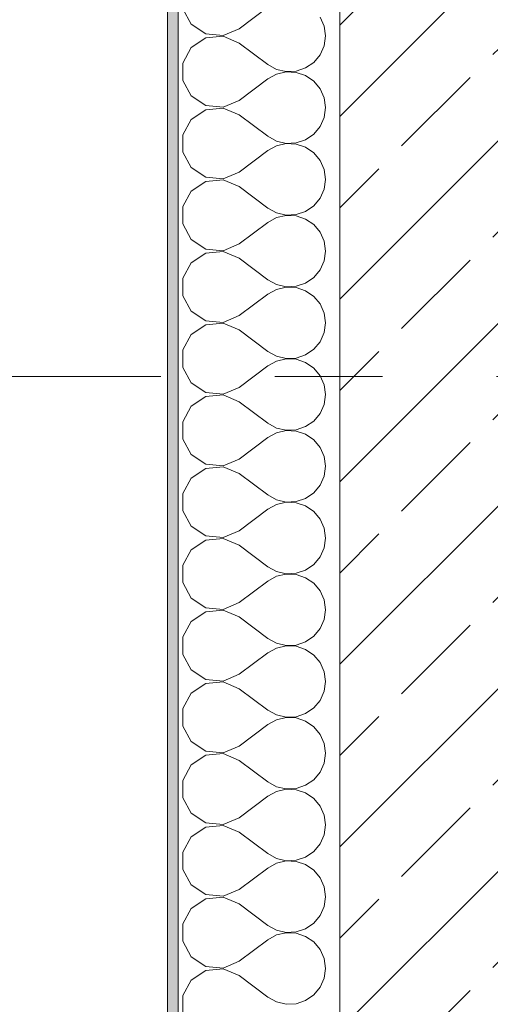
# Model space of a CAD drawing. Header units: metres. Extents: x -4 to 99, y -11 to 17.
# Tile 91 of 256: x -0.312 to 0.125, y 12.567 to 13.482. Entities that reach past the tile are written whole.
import ezdxf

# ---------------------------------------------------------------- set-up
doc = ezdxf.new("R2010")
doc.units = ezdxf.units.M
doc.header["$MEASUREMENT"] = 0
doc.linetypes.add('Strichlinie doppelt', pattern=[0.546806, 0.264583, -0.105833, 0.070556, -0.105833])
for name, color, linetype in [('152 - Bemaßung_ Beschriftung.Ausbau', 7, 'Continuous'), ('451 - Universal.Achsen Raster', 7, 'Continuous'), ('603 - Struktur.Bodenplatte_ Decke Roh', 7, 'Continuous'), ('604 - Struktur.Wand Aussen', 7, 'Continuous')]:
    doc.layers.add(name, color=color, linetype=linetype)
doc.styles.add('ERSTELLTER_STIL_2', font='txt')
doc.dimstyles.new('ERSTELLTER_STIL__1', dxfattribs={"dimtxt": 0.1, "dimasz": 0.0532, "dimexe": 0.18, "dimexo": 0.0625, "dimgap": 0, "dimtad": 1, "dimzin": 0, "dimdsep": 46, "dimtxsty": 'ERSTELLTER_STIL_2', "dimblk": 'ARROWHEAD_2', "dimblk1": 'ARROWHEAD_2', "dimblk2": 'ARROWHEAD_2', "dimcen": 0.09, "dimse1": 1, "dimse2": 1, "dimclrd": 7, "dimclre": 7, "dimclrt": 7, "dimazin": 0, "dimtfac": 1, "dimtdec": 4, "dimtmove": 0, "dimatfit": 3, "dimfxl": 1, "dimtolj": 1, "dimtzin": 0, "dimarcsym": 0})
doc.dimstyles.new('ERSTELLTER_STIL__2', dxfattribs={"dimtxt": 0.1, "dimasz": 0.0532, "dimexe": 0.18, "dimexo": 0.0625, "dimgap": 0, "dimtad": 1, "dimtih": 1, "dimtoh": 1, "dimzin": 0, "dimdsep": 46, "dimtxsty": 'ERSTELLTER_STIL_2', "dimblk": 'ARROWHEAD_2', "dimblk1": 'ARROWHEAD_2', "dimblk2": 'ARROWHEAD_2', "dimcen": 0.09, "dimse1": 1, "dimse2": 1, "dimclrd": 7, "dimclre": 7, "dimclrt": 7, "dimazin": 0, "dimtfac": 1, "dimtdec": 4, "dimtmove": 0, "dimatfit": 3, "dimfxl": 1, "dimtolj": 1, "dimtzin": 0, "dimarcsym": 0})
doc.dimstyles.new('ERSTELLTER_STIL__3', dxfattribs={"dimtxt": 0.1, "dimasz": 0.0532, "dimexe": 0.18, "dimexo": 0.0625, "dimgap": 0, "dimtad": 1, "dimtih": 1, "dimtoh": 1, "dimzin": 0, "dimdsep": 46, "dimtxsty": 'ERSTELLTER_STIL_2', "dimblk": 'ARROWHEAD_2', "dimblk1": 'ARROWHEAD_2', "dimblk2": 'ARROWHEAD_2', "dimcen": 0.09, "dimse1": 1, "dimse2": 1, "dimclrd": 7, "dimclre": 7, "dimclrt": 7, "dimazin": 0, "dimtfac": 1, "dimtdec": 4, "dimtmove": 2, "dimatfit": 3, "dimfxl": 1, "dimtolj": 1, "dimtzin": 0, "dimarcsym": 0})
doc.dimstyles.new('ERSTELLTER_STIL__9', dxfattribs={"dimtxt": 0.1, "dimasz": 0.0532, "dimexe": 0.18, "dimexo": 0.0625, "dimgap": 0, "dimtad": 1, "dimzin": 0, "dimdsep": 46, "dimtxsty": 'ERSTELLTER_STIL_2', "dimblk": 'ARROWHEAD_2', "dimblk1": 'ARROWHEAD_2', "dimblk2": 'ARROWHEAD_2', "dimcen": 0.09, "dimse1": 1, "dimse2": 1, "dimclrd": 256, "dimclre": 256, "dimclrt": 256, "dimazin": 0, "dimtfac": 1, "dimtdec": 4, "dimtmove": 0, "dimatfit": 3, "dimfxl": 1, "dimtolj": 1, "dimtzin": 0, "dimarcsym": 0})
pattern_1 = [(45, (0, 0), (-0.0848528, 0.0848528), []), (45, (-0.04243, 0.04243), (-0.0848528, 0.0848528), [0.09, -0.03])]

# ---------------------------------------------------------------- blocks, each defined once
blk = doc.blocks.new('*X18')
at = {"layer": '604 - Struktur.Wand Aussen', "color": 7, "linetype": 'Continuous', "lineweight": 5}
for p, q in [((-0.16066, 13.49188), (-0.15299, 13.47757)), ((-0.10833, 13.47333), (-0.08167, 13.49333)), ((-0.0296, 13.47578), (-0.03331, 13.48419)), ((-0.15299, 13.47757), (-0.13947, 13.46858)), ((-0.1233, 13.46705), (-0.10833, 13.47333)), ((-0.02833, 13.46667), (-0.0296, 13.47578)), ((-0.13947, 13.46475), (-0.15299, 13.45576)), ((-0.13947, 13.46858), (-0.1233, 13.46705)), ((-0.1233, 13.46629), (-0.13947, 13.46475)), ((-0.10833, 13.46), (-0.1233, 13.46629)), ((-0.0296, 13.45756), (-0.02833, 13.46667)), ((-0.15299, 13.45576), (-0.16066, 13.44145)), ((-0.10833, 13.46), (-0.08167, 13.44)), ((-0.03331, 13.44914), (-0.0296, 13.45756)), ((-0.04676, 13.43685), (-0.03918, 13.44206)), ((-0.03918, 13.44206), (-0.03331, 13.44914)), ((-0.16066, 13.44145), (-0.16066, 13.42521)), ((-0.08167, 13.44), (-0.07362, 13.43555)), ((-0.07362, 13.43555), (-0.06466, 13.43347)), ((-0.06466, 13.4332), (-0.07362, 13.43112)), ((-0.06466, 13.43347), (-0.05547, 13.43391)), ((-0.05547, 13.43275), (-0.06466, 13.4332)), ((-0.05547, 13.43391), (-0.04676, 13.43685)), ((-0.16066, 13.42521), (-0.15299, 13.4109)), ((-0.10833, 13.40667), (-0.08167, 13.42667)), ((-0.07362, 13.43112), (-0.08167, 13.42667)), ((-0.04676, 13.42981), (-0.05547, 13.43275)), ((-0.03918, 13.42461), (-0.04676, 13.42981)), ((-0.03331, 13.41752), (-0.03918, 13.42461)), ((-0.0296, 13.40911), (-0.03331, 13.41752)), ((-0.15299, 13.4109), (-0.13947, 13.40192)), ((-0.1233, 13.40038), (-0.10833, 13.40667)), ((-0.02833, 13.4), (-0.0296, 13.40911)), ((-0.13947, 13.39808), (-0.15299, 13.3891)), ((-0.13947, 13.40192), (-0.1233, 13.40038)), ((-0.1233, 13.39962), (-0.13947, 13.39808)), ((-0.10833, 13.39333), (-0.1233, 13.39962)), ((-0.0296, 13.39089), (-0.02833, 13.4)), ((-0.15299, 13.3891), (-0.16066, 13.37479)), ((-0.10833, 13.39333), (-0.08167, 13.37333)), ((-0.03331, 13.38248), (-0.0296, 13.39089)), ((-0.03918, 13.37539), (-0.03331, 13.38248)), ((-0.16066, 13.37479), (-0.16066, 13.35855)), ((-0.08167, 13.37333), (-0.07362, 13.36888)), ((-0.07362, 13.36888), (-0.06466, 13.3668)), ((-0.05547, 13.36725), (-0.04676, 13.37019)), ((-0.04676, 13.37019), (-0.03918, 13.37539)), ((-0.10833, 13.34), (-0.08167, 13.36)), ((-0.07362, 13.36445), (-0.08167, 13.36)), ((-0.06466, 13.36653), (-0.07362, 13.36445)), ((-0.06466, 13.3668), (-0.05547, 13.36725)), ((-0.05547, 13.36609), (-0.06466, 13.36653)), ((-0.04676, 13.36315), (-0.05547, 13.36609)), ((-0.03918, 13.35794), (-0.04676, 13.36315)), ((-0.16066, 13.35855), (-0.15299, 13.34424)), ((-0.03331, 13.35086), (-0.03918, 13.35794)), ((-0.0296, 13.34244), (-0.03331, 13.35086)), ((-0.15299, 13.34424), (-0.13947, 13.33525)), ((-0.02833, 13.33333), (-0.0296, 13.34244)), ((-0.13947, 13.33525), (-0.1233, 13.33371)), ((-0.1233, 13.33295), (-0.13947, 13.33142)), ((-0.1233, 13.33371), (-0.10833, 13.34)), ((-0.10833, 13.32667), (-0.1233, 13.33295)), ((-0.0296, 13.32422), (-0.02833, 13.33333)), ((-0.13947, 13.33142), (-0.15299, 13.32243)), ((-0.10833, 13.32667), (-0.08167, 13.30667)), ((-0.03331, 13.31581), (-0.0296, 13.32422)), ((-0.15299, 13.32243), (-0.16066, 13.30812)), ((-0.03918, 13.30873), (-0.03331, 13.31581)), ((-0.16066, 13.30812), (-0.16066, 13.29188)), ((-0.08167, 13.30667), (-0.07362, 13.30222)), ((-0.04676, 13.30352), (-0.03918, 13.30873)), ((-0.07362, 13.29778), (-0.08167, 13.29333)), ((-0.07362, 13.30222), (-0.06466, 13.30013)), ((-0.06466, 13.29987), (-0.07362, 13.29778)), ((-0.06466, 13.30013), (-0.05547, 13.30058)), ((-0.05547, 13.29942), (-0.06466, 13.29987)), ((-0.05547, 13.30058), (-0.04676, 13.30352)), ((-0.04676, 13.29648), (-0.05547, 13.29942)), ((-0.03918, 13.29127), (-0.04676, 13.29648)), ((-0.16066, 13.29188), (-0.15299, 13.27757)), ((-0.10833, 13.27333), (-0.08167, 13.29333)), ((-0.03331, 13.28419), (-0.03918, 13.29127)), ((-0.15299, 13.27757), (-0.13947, 13.26858)), ((-0.0296, 13.27578), (-0.03331, 13.28419)), ((-0.13947, 13.26858), (-0.1233, 13.26705)), ((-0.1233, 13.26705), (-0.10833, 13.27333)), ((-0.02833, 13.26667), (-0.0296, 13.27578)), ((-0.13947, 13.26475), (-0.15299, 13.25576)), ((-0.1233, 13.26629), (-0.13947, 13.26475)), ((-0.10833, 13.26), (-0.1233, 13.26629)), ((-0.10833, 13.26), (-0.08167, 13.24)), ((-0.0296, 13.25756), (-0.02833, 13.26667)), ((-0.15299, 13.25576), (-0.16066, 13.24145)), ((-0.03331, 13.24914), (-0.0296, 13.25756)), ((-0.16066, 13.24145), (-0.16066, 13.22521)), ((-0.04676, 13.23685), (-0.03918, 13.24206)), ((-0.03918, 13.24206), (-0.03331, 13.24914)), ((-0.08167, 13.24), (-0.07362, 13.23555)), ((-0.07362, 13.23555), (-0.06466, 13.23347)), ((-0.06466, 13.2332), (-0.07362, 13.23112)), ((-0.06466, 13.23347), (-0.05547, 13.23391)), ((-0.05547, 13.23275), (-0.06466, 13.2332)), ((-0.05547, 13.23391), (-0.04676, 13.23685)), ((-0.04676, 13.22981), (-0.05547, 13.23275)), ((-0.16066, 13.22521), (-0.15299, 13.2109)), ((-0.10833, 13.20667), (-0.08167, 13.22667)), ((-0.07362, 13.23112), (-0.08167, 13.22667)), ((-0.03918, 13.22461), (-0.04676, 13.22981)), ((-0.03331, 13.21752), (-0.03918, 13.22461)), ((-0.0296, 13.20911), (-0.03331, 13.21752)), ((-0.15299, 13.2109), (-0.13947, 13.20192)), ((-0.1233, 13.20038), (-0.10833, 13.20667)), ((-0.02833, 13.2), (-0.0296, 13.20911)), ((-0.13947, 13.19808), (-0.15299, 13.1891)), ((-0.13947, 13.20192), (-0.1233, 13.20038)), ((-0.1233, 13.19962), (-0.13947, 13.19808)), ((-0.10833, 13.19333), (-0.1233, 13.19962)), ((-0.0296, 13.19089), (-0.02833, 13.2)), ((-0.15299, 13.1891), (-0.16066, 13.17479)), ((-0.10833, 13.19333), (-0.08167, 13.17333)), ((-0.03331, 13.18248), (-0.0296, 13.19089)), ((-0.03918, 13.17539), (-0.03331, 13.18248)), ((-0.16066, 13.17479), (-0.16066, 13.15855)), ((-0.08167, 13.17333), (-0.07362, 13.16888)), ((-0.07362, 13.16888), (-0.06466, 13.1668)), ((-0.05547, 13.16725), (-0.04676, 13.17019)), ((-0.04676, 13.17019), (-0.03918, 13.17539)), ((-0.16066, 13.15855), (-0.15299, 13.14424)), ((-0.10833, 13.14), (-0.08167, 13.16)), ((-0.07362, 13.16445), (-0.08167, 13.16)), ((-0.06466, 13.16653), (-0.07362, 13.16445)), ((-0.06466, 13.1668), (-0.05547, 13.16725)), ((-0.05547, 13.16609), (-0.06466, 13.16653)), ((-0.04676, 13.16315), (-0.05547, 13.16609)), ((-0.03918, 13.15794), (-0.04676, 13.16315)), ((-0.03331, 13.15086), (-0.03918, 13.15794)), ((-0.0296, 13.14244), (-0.03331, 13.15086)), ((-0.15299, 13.14424), (-0.13947, 13.13525)), ((-0.02833, 13.13333), (-0.0296, 13.14244)), ((-0.13947, 13.13142), (-0.15299, 13.12243)), ((-0.13947, 13.13525), (-0.1233, 13.13371)), ((-0.1233, 13.13295), (-0.13947, 13.13142)), ((-0.1233, 13.13371), (-0.10833, 13.14)), ((-0.10833, 13.12667), (-0.1233, 13.13295)), ((-0.0296, 13.12422), (-0.02833, 13.13333)), ((-0.15299, 13.12243), (-0.16066, 13.10812)), ((-0.10833, 13.12667), (-0.08167, 13.10667)), ((-0.03331, 13.11581), (-0.0296, 13.12422)), ((-0.03918, 13.10873), (-0.03331, 13.11581)), ((-0.16066, 13.10812), (-0.16066, 13.09188)), ((-0.08167, 13.10667), (-0.07362, 13.10222)), ((-0.05547, 13.10058), (-0.04676, 13.10352)), ((-0.04676, 13.10352), (-0.03918, 13.10873)), ((-0.07362, 13.09778), (-0.08167, 13.09333)), ((-0.07362, 13.10222), (-0.06466, 13.10013)), ((-0.06466, 13.09987), (-0.07362, 13.09778)), ((-0.06466, 13.10013), (-0.05547, 13.10058)), ((-0.05547, 13.09942), (-0.06466, 13.09987)), ((-0.04676, 13.09648), (-0.05547, 13.09942)), ((-0.03918, 13.09127), (-0.04676, 13.09648)), ((-0.16066, 13.09188), (-0.15299, 13.07757)), ((-0.10833, 13.07333), (-0.08167, 13.09333)), ((-0.03331, 13.08419), (-0.03918, 13.09127)), ((-0.15299, 13.07757), (-0.13947, 13.06858)), ((-0.0296, 13.07578), (-0.03331, 13.08419)), ((-0.13947, 13.06858), (-0.1233, 13.06705)), ((-0.1233, 13.06705), (-0.10833, 13.07333)), ((-0.02833, 13.06667), (-0.0296, 13.07578)), ((-0.13947, 13.06475), (-0.15299, 13.05576)), ((-0.1233, 13.06629), (-0.13947, 13.06475)), ((-0.10833, 13.06), (-0.1233, 13.06629)), ((-0.10833, 13.06), (-0.08167, 13.04)), ((-0.0296, 13.05756), (-0.02833, 13.06667)), ((-0.15299, 13.05576), (-0.16066, 13.04145)), ((-0.03918, 13.04206), (-0.03331, 13.04914)), ((-0.03331, 13.04914), (-0.0296, 13.05756)), ((-0.16066, 13.04145), (-0.16066, 13.02521)), ((-0.08167, 13.04), (-0.07362, 13.03555)), ((-0.04676, 13.03685), (-0.03918, 13.04206)), ((-0.07362, 13.03112), (-0.08167, 13.02667)), ((-0.07362, 13.03555), (-0.06466, 13.03347)), ((-0.06466, 13.0332), (-0.07362, 13.03112)), ((-0.06466, 13.03347), (-0.05547, 13.03391)), ((-0.05547, 13.03275), (-0.06466, 13.0332)), ((-0.05547, 13.03391), (-0.04676, 13.03685)), ((-0.04676, 13.02981), (-0.05547, 13.03275)), ((-0.16066, 13.02521), (-0.15299, 13.0109)), ((-0.10833, 13.00667), (-0.08167, 13.02667)), ((-0.03918, 13.02461), (-0.04676, 13.02981)), ((-0.03331, 13.01752), (-0.03918, 13.02461)), ((-0.0296, 13.00911), (-0.03331, 13.01752)), ((-0.15299, 13.0109), (-0.13947, 13.00192)), ((-0.1233, 13.00038), (-0.10833, 13.00667)), ((-0.02833, 13), (-0.0296, 13.00911)), ((-0.13947, 12.99808), (-0.15299, 12.9891)), ((-0.13947, 13.00192), (-0.1233, 13.00038)), ((-0.1233, 12.99962), (-0.13947, 12.99808)), ((-0.10833, 12.99333), (-0.1233, 12.99962)), ((-0.0296, 12.99089), (-0.02833, 13)), ((-0.15299, 12.9891), (-0.16066, 12.97479)), ((-0.10833, 12.99333), (-0.08167, 12.97333)), ((-0.03331, 12.98248), (-0.0296, 12.99089)), ((-0.04676, 12.97019), (-0.03918, 12.97539)), ((-0.03918, 12.97539), (-0.03331, 12.98248)), ((-0.16066, 12.97479), (-0.16066, 12.95855)), ((-0.08167, 12.97333), (-0.07362, 12.96888)), ((-0.07362, 12.96888), (-0.06466, 12.9668)), ((-0.06466, 12.96653), (-0.07362, 12.96445)), ((-0.06466, 12.9668), (-0.05547, 12.96725)), ((-0.05547, 12.96609), (-0.06466, 12.96653)), ((-0.05547, 12.96725), (-0.04676, 12.97019)), ((-0.16066, 12.95855), (-0.15299, 12.94424)), ((-0.10833, 12.94), (-0.08167, 12.96)), ((-0.07362, 12.96445), (-0.08167, 12.96)), ((-0.04676, 12.96315), (-0.05547, 12.96609)), ((-0.03918, 12.95794), (-0.04676, 12.96315)), ((-0.03331, 12.95086), (-0.03918, 12.95794)), ((-0.0296, 12.94244), (-0.03331, 12.95086)), ((-0.15299, 12.94424), (-0.13947, 12.93525)), ((-0.1233, 12.93371), (-0.10833, 12.94)), ((-0.02833, 12.93333), (-0.0296, 12.94244)), ((-0.13947, 12.93142), (-0.15299, 12.92243)), ((-0.13947, 12.93525), (-0.1233, 12.93371)), ((-0.1233, 12.93295), (-0.13947, 12.93142)), ((-0.10833, 12.92667), (-0.1233, 12.93295)), ((-0.0296, 12.92422), (-0.02833, 12.93333)), ((-0.15299, 12.92243), (-0.16066, 12.90812)), ((-0.10833, 12.92667), (-0.08167, 12.90667)), ((-0.03331, 12.91581), (-0.0296, 12.92422)), ((-0.03918, 12.90873), (-0.03331, 12.91581)), ((-0.16066, 12.90812), (-0.16066, 12.89188)), ((-0.08167, 12.90667), (-0.07362, 12.90222)), ((-0.07362, 12.90222), (-0.06466, 12.90013)), ((-0.05547, 12.90058), (-0.04676, 12.90352)), ((-0.04676, 12.90352), (-0.03918, 12.90873)), ((-0.10833, 12.87333), (-0.08167, 12.89333)), ((-0.07362, 12.89778), (-0.08167, 12.89333)), ((-0.06466, 12.89987), (-0.07362, 12.89778)), ((-0.06466, 12.90013), (-0.05547, 12.90058)), ((-0.05547, 12.89942), (-0.06466, 12.89987)), ((-0.04676, 12.89648), (-0.05547, 12.89942)), ((-0.03918, 12.89127), (-0.04676, 12.89648)), ((-0.16066, 12.89188), (-0.15299, 12.87757)), ((-0.03331, 12.88419), (-0.03918, 12.89127)), ((-0.0296, 12.87578), (-0.03331, 12.88419)), ((-0.15299, 12.87757), (-0.13947, 12.86858)), ((-0.02833, 12.86667), (-0.0296, 12.87578)), ((-0.13947, 12.86858), (-0.1233, 12.86705)), ((-0.1233, 12.86629), (-0.13947, 12.86475)), ((-0.1233, 12.86705), (-0.10833, 12.87333)), ((-0.10833, 12.86), (-0.1233, 12.86629)), ((-0.0296, 12.85756), (-0.02833, 12.86667)), ((-0.13947, 12.86475), (-0.15299, 12.85576)), ((-0.10833, 12.86), (-0.08167, 12.84)), ((-0.03331, 12.84914), (-0.0296, 12.85756)), ((-0.15299, 12.85576), (-0.16066, 12.84145)), ((-0.03918, 12.84206), (-0.03331, 12.84914)), ((-0.16066, 12.84145), (-0.16066, 12.82521)), ((-0.08167, 12.84), (-0.07362, 12.83555)), ((-0.04676, 12.83685), (-0.03918, 12.84206)), ((-0.07362, 12.83112), (-0.08167, 12.82667)), ((-0.07362, 12.83555), (-0.06466, 12.83347)), ((-0.06466, 12.8332), (-0.07362, 12.83112)), ((-0.06466, 12.83347), (-0.05547, 12.83391)), ((-0.05547, 12.83275), (-0.06466, 12.8332)), ((-0.05547, 12.83391), (-0.04676, 12.83685)), ((-0.04676, 12.82981), (-0.05547, 12.83275)), ((-0.03918, 12.82461), (-0.04676, 12.82981)), ((-0.16066, 12.82521), (-0.15299, 12.8109)), ((-0.10833, 12.80667), (-0.08167, 12.82667)), ((-0.03331, 12.81752), (-0.03918, 12.82461)), ((-0.15299, 12.8109), (-0.13947, 12.80192)), ((-0.0296, 12.80911), (-0.03331, 12.81752)), ((-0.13947, 12.80192), (-0.1233, 12.80038)), ((-0.1233, 12.80038), (-0.10833, 12.80667)), ((-0.02833, 12.8), (-0.0296, 12.80911)), ((-0.13947, 12.79808), (-0.15299, 12.7891)), ((-0.1233, 12.79962), (-0.13947, 12.79808)), ((-0.10833, 12.79333), (-0.1233, 12.79962)), ((-0.10833, 12.79333), (-0.08167, 12.77333)), ((-0.0296, 12.79089), (-0.02833, 12.8)), ((-0.15299, 12.7891), (-0.16066, 12.77479)), ((-0.03331, 12.78248), (-0.0296, 12.79089)), ((-0.16066, 12.77479), (-0.16066, 12.75855)), ((-0.04676, 12.77019), (-0.03918, 12.77539)), ((-0.03918, 12.77539), (-0.03331, 12.78248)), ((-0.08167, 12.77333), (-0.07362, 12.76888)), ((-0.07362, 12.76888), (-0.06466, 12.7668)), ((-0.06466, 12.76653), (-0.07362, 12.76445)), ((-0.06466, 12.7668), (-0.05547, 12.76725)), ((-0.05547, 12.76609), (-0.06466, 12.76653)), ((-0.05547, 12.76725), (-0.04676, 12.77019)), ((-0.04676, 12.76315), (-0.05547, 12.76609)), ((-0.16066, 12.75855), (-0.15299, 12.74424)), ((-0.10833, 12.74), (-0.08167, 12.76)), ((-0.07362, 12.76445), (-0.08167, 12.76)), ((-0.03918, 12.75794), (-0.04676, 12.76315)), ((-0.03331, 12.75086), (-0.03918, 12.75794)), ((-0.0296, 12.74244), (-0.03331, 12.75086)), ((-0.15299, 12.74424), (-0.13947, 12.73525)), ((-0.1233, 12.73371), (-0.10833, 12.74)), ((-0.02833, 12.73333), (-0.0296, 12.74244)), ((-0.13947, 12.73142), (-0.15299, 12.72243)), ((-0.13947, 12.73525), (-0.1233, 12.73371)), ((-0.1233, 12.73295), (-0.13947, 12.73142)), ((-0.10833, 12.72667), (-0.1233, 12.73295)), ((-0.0296, 12.72422), (-0.02833, 12.73333)), ((-0.15299, 12.72243), (-0.16066, 12.70812)), ((-0.10833, 12.72667), (-0.08167, 12.70667)), ((-0.03331, 12.71581), (-0.0296, 12.72422)), ((-0.03918, 12.70873), (-0.03331, 12.71581)), ((-0.16066, 12.70812), (-0.16066, 12.69188)), ((-0.08167, 12.70667), (-0.07362, 12.70222)), ((-0.07362, 12.70222), (-0.06466, 12.70013)), ((-0.05547, 12.70058), (-0.04676, 12.70352)), ((-0.04676, 12.70352), (-0.03918, 12.70873)), ((-0.16066, 12.69188), (-0.15299, 12.67757)), ((-0.10833, 12.67333), (-0.08167, 12.69333)), ((-0.07362, 12.69778), (-0.08167, 12.69333)), ((-0.06466, 12.69987), (-0.07362, 12.69778)), ((-0.06466, 12.70013), (-0.05547, 12.70058)), ((-0.05547, 12.69942), (-0.06466, 12.69987)), ((-0.04676, 12.69648), (-0.05547, 12.69942)), ((-0.03918, 12.69127), (-0.04676, 12.69648)), ((-0.03331, 12.68419), (-0.03918, 12.69127)), ((-0.0296, 12.67578), (-0.03331, 12.68419)), ((-0.15299, 12.67757), (-0.13947, 12.66858)), ((-0.02833, 12.66667), (-0.0296, 12.67578)), ((-0.13947, 12.66475), (-0.15299, 12.65576)), ((-0.13947, 12.66858), (-0.1233, 12.66705)), ((-0.1233, 12.66629), (-0.13947, 12.66475)), ((-0.1233, 12.66705), (-0.10833, 12.67333)), ((-0.10833, 12.66), (-0.1233, 12.66629)), ((-0.0296, 12.65756), (-0.02833, 12.66667)), ((-0.15299, 12.65576), (-0.16066, 12.64145)), ((-0.10833, 12.66), (-0.08167, 12.64)), ((-0.03331, 12.64914), (-0.0296, 12.65756)), ((-0.03918, 12.64206), (-0.03331, 12.64914)), ((-0.16066, 12.64145), (-0.16066, 12.62521)), ((-0.08167, 12.64), (-0.07362, 12.63555)), ((-0.05547, 12.63391), (-0.04676, 12.63685)), ((-0.04676, 12.63685), (-0.03918, 12.64206)), ((-0.07362, 12.63112), (-0.08167, 12.62667)), ((-0.07362, 12.63555), (-0.06466, 12.63347)), ((-0.06466, 12.6332), (-0.07362, 12.63112)), ((-0.06466, 12.63347), (-0.05547, 12.63391)), ((-0.05547, 12.63275), (-0.06466, 12.6332)), ((-0.04676, 12.62981), (-0.05547, 12.63275)), ((-0.03918, 12.62461), (-0.04676, 12.62981)), ((-0.16066, 12.62521), (-0.15299, 12.6109)), ((-0.10833, 12.60667), (-0.08167, 12.62667)), ((-0.03331, 12.61752), (-0.03918, 12.62461)), ((-0.15299, 12.6109), (-0.13947, 12.60192)), ((-0.0296, 12.60911), (-0.03331, 12.61752)), ((-0.13947, 12.60192), (-0.1233, 12.60038)), ((-0.1233, 12.60038), (-0.10833, 12.60667)), ((-0.02833, 12.6), (-0.0296, 12.60911)), ((-0.13947, 12.59808), (-0.15299, 12.5891)), ((-0.1233, 12.59962), (-0.13947, 12.59808)), ((-0.10833, 12.59333), (-0.1233, 12.59962)), ((-0.10833, 12.59333), (-0.08167, 12.57333)), ((-0.0296, 12.59089), (-0.02833, 12.6)), ((-0.15299, 12.5891), (-0.16066, 12.57479)), ((-0.03918, 12.57539), (-0.03331, 12.58248)), ((-0.03331, 12.58248), (-0.0296, 12.59089)), ((-0.16066, 12.57479), (-0.16066, 12.55855)), ((-0.08167, 12.57333), (-0.07362, 12.56888)), ((-0.04676, 12.57019), (-0.03918, 12.57539)), ((-0.07362, 12.56888), (-0.06466, 12.5668)), ((-0.06466, 12.5668), (-0.05547, 12.56725)), ((-0.05547, 12.56725), (-0.04676, 12.57019))]:
    blk.add_line(p, q, dxfattribs=at)
blk = doc.blocks.new('*D224')
at = {"layer": '152 - Bemaßung_ Beschriftung.Ausbau', "color": 160, "linetype": 'Continuous', "lineweight": 5, "true_color": 0x3232ff}
for p, q in [((-3.21, 13.71521), (-3.14, 13.67479)), ((-3.1225, 13.695), (-3.2275, 13.695)), ((-3.175, 13.14998), (-3.175, 13.695)), ((-3.21, 13.17019), (-3.14, 13.12978)), ((-3.1225, 13.14998), (-3.2275, 13.14998))]:
    blk.add_line(p, q, dxfattribs=at)
at = {"layer": '152 - Bemaßung_ Beschriftung.Ausbau', "color": 160, "lineweight": 5, "true_color": 0x3232ff, "char_height": 0.1, "attachment_point": 7, "rotation": 90, "style": 'ERSTELLTER_STIL_2'}
for s, insert in [('\\A1;{\\pql;\\fArial|b0|i0|c0|p38;15}', (-3.1845, 13.69489)), ('\\A1;{\\pql;\\fArial|b0|i0|c0|p38;54\\fArial|b0|i0|c0|p38;\\A1{\\H.66x;\\S5^  ;}}', (-3.19335, 13.32156))]:
    blk.add_mtext(s, dxfattribs=dict(at, insert=insert))
blk = doc.blocks.new('ARROWHEAD_2')
at = {"color": 0, "linetype": 'Continuous', "lineweight": 0}
for p, q in [((-0.378, -0.655), (0.378, 0.655)), ((0, 0), (-1, 0))]:
    blk.add_line(p, q, dxfattribs=at)
blk = doc.blocks.new('*D264')
at = {"layer": '152 - Bemaßung_ Beschriftung.Ausbau', "color": 7, "linetype": 'Continuous', "lineweight": 5}
for p, q in [((0.00521, 15.39), (-0.03521, 15.32)), ((0.24521, 15.39), (0.20479, 15.32)), ((-0.015, 15.355), (0.225, 15.355))]:
    blk.add_line(p, q, dxfattribs=at)
at = {"layer": '152 - Bemaßung_ Beschriftung.Ausbau', "color": 7, "lineweight": 5, "insert": (0.02911, 15.375), "char_height": 0.1, "attachment_point": 7, "style": 'ERSTELLTER_STIL_2'}
blk.add_mtext('\\A1;{\\pql;\\fArial|b0|i0|c0|p38;24}', dxfattribs=at)
blk = doc.blocks.new('*D265')
at = {"layer": '152 - Bemaßung_ Beschriftung.Ausbau', "color": 7, "linetype": 'Continuous', "lineweight": 5}
for p, q in [((0.225, 15.3025), (0.225, 15.4075)), ((0.24521, 15.39), (0.20479, 15.32)), ((7.68023, 15.39), (7.63982, 15.32)), ((-0.015, 15.355), (0.225, 15.355)), ((0.225, 15.355), (7.66002, 15.355))]:
    blk.add_line(p, q, dxfattribs=at)
at = {"layer": '152 - Bemaßung_ Beschriftung.Ausbau', "color": 7, "lineweight": 5, "char_height": 0.1, "attachment_point": 7, "style": 'ERSTELLTER_STIL_2'}
for s, insert in [('\\A1;{\\pql;\\fArial|b0|i0|c0|p38;7,43\\fArial|b0|i0|c0|p38;\\A1{\\H.66x;\\S5^  ;}}', (3.70856, 15.35559)), ('\\A1;{\\pql;\\fArial|b0|i0|c0|p38;14}', (7.48802, 15.375))]:
    blk.add_mtext(s, dxfattribs=dict(at, insert=insert))
blk = doc.blocks.new('*D297')
at = {"layer": '152 - Bemaßung_ Beschriftung.Ausbau', "color": 7, "linetype": 'Continuous', "lineweight": 5}
for p, q in [((0.00521, 15.89), (-0.03521, 15.82)), ((0.24521, 15.89), (0.20479, 15.82)), ((-0.015, 15.855), (0.225, 15.855))]:
    blk.add_line(p, q, dxfattribs=at)
at = {"layer": '152 - Bemaßung_ Beschriftung.Ausbau', "color": 7, "lineweight": 5, "char_height": 0.1, "attachment_point": 7, "style": 'ERSTELLTER_STIL_2'}
for s, insert in [('\\A1;{\\pql;\\fArial|b0|i0|c0|p38;15\\fArial|b0|i0|c0|p38;\\A1{\\H.66x;\\S5^  ;}}', (0.21028, 15.86425)), ('\\A1;{\\pql;\\fArial|b0|i0|c0|p38;24}', (0.02911, 15.875))]:
    blk.add_mtext(s, dxfattribs=dict(at, insert=insert))
blk = doc.blocks.new('*D298')
at = {"layer": '152 - Bemaßung_ Beschriftung.Ausbau', "color": 7, "linetype": 'Continuous', "lineweight": 5}
for p, q in [((0.225, 15.8025), (0.225, 15.9075)), ((0.24521, 15.89), (0.20479, 15.82)), ((0.4002, 15.89), (0.35978, 15.82)), ((-0.015, 15.855), (0.225, 15.855)), ((0.225, 15.855), (0.37999, 15.855))]:
    blk.add_line(p, q, dxfattribs=at)
blk = doc.blocks.new('*D360')
at = {"layer": '152 - Bemaßung_ Beschriftung.Ausbau', "color": 7, "linetype": 'Continuous', "lineweight": 5}
for p, q in [((-1.175, 7.895), (-1.175, 13.695)), ((-1.21, 7.91521), (-1.14, 7.87479)), ((-1.1225, 7.895), (-1.2275, 7.895)), ((-1.175, 6.105), (-1.175, 7.895)), ((-1.21, 6.12521), (-1.14, 6.08479)), ((-1.1225, 6.105), (-1.2275, 6.105))]:
    blk.add_line(p, q, dxfattribs=at)
at = {"layer": '152 - Bemaßung_ Beschriftung.Ausbau', "color": 7, "lineweight": 5, "char_height": 0.1, "attachment_point": 7, "rotation": 90, "style": 'ERSTELLTER_STIL_2'}
for s, insert in [('\\A1;{\\pql;\\fArial|b0|i0|c0|p38;1,79}', (-1.195, 6.86697)), ('\\A1;{\\pql;\\fArial|b0|i0|c0|p38;2,01}', (-1.055, 6.86697))]:
    blk.add_mtext(s, dxfattribs=dict(at, insert=insert))
blk = doc.blocks.new('*D361')
at = {"layer": '152 - Bemaßung_ Beschriftung.Ausbau', "color": 7, "linetype": 'Continuous', "lineweight": 5}
for p, q in [((-1.21, 13.71521), (-1.14, 13.67479)), ((-1.1225, 13.695), (-1.2275, 13.695)), ((-1.175, 7.895), (-1.175, 13.695)), ((-1.21, 7.91521), (-1.14, 7.87479))]:
    blk.add_line(p, q, dxfattribs=at)
at = {"layer": '152 - Bemaßung_ Beschriftung.Ausbau', "color": 7, "lineweight": 5, "insert": (-1.195, 10.66197), "char_height": 0.1, "attachment_point": 7, "rotation": 90, "style": 'ERSTELLTER_STIL_2'}
blk.add_mtext('\\A1;{\\pql;\\fArial|b0|i0|c0|p38;5,80}', dxfattribs=at)
blk = doc.blocks.new('*D366')
at = {"layer": '152 - Bemaßung_ Beschriftung.Ausbau', "color": 7, "linetype": 'Continuous', "lineweight": 5}
for p, q in [((-1.71, 13.47521), (-1.64, 13.43479)), ((-1.6225, 13.455), (-1.7275, 13.455)), ((-1.675, 0.245), (-1.675, 13.455)), ((-1.71, 0.26521), (-1.64, 0.22479)), ((-1.6225, 0.245), (-1.7275, 0.245)), ((-1.675, 0.005), (-1.675, 0.245))]:
    blk.add_line(p, q, dxfattribs=at)
at = {"layer": '152 - Bemaßung_ Beschriftung.Ausbau', "color": 7, "lineweight": 5, "insert": (-1.695, 6.67903), "char_height": 0.1, "attachment_point": 7, "rotation": 90, "style": 'ERSTELLTER_STIL_2'}
blk.add_mtext('\\A1;{\\pql;\\fArial|b0|i0|c0|p38;13,21}', dxfattribs=at)
blk = doc.blocks.new('*D367')
at = {"layer": '152 - Bemaßung_ Beschriftung.Ausbau', "color": 7, "linetype": 'Continuous', "lineweight": 5}
for p, q in [((-1.71, 13.71521), (-1.64, 13.67479)), ((-1.6225, 13.695), (-1.7275, 13.695)), ((-1.675, 13.455), (-1.675, 13.695)), ((-1.71, 13.47521), (-1.64, 13.43479)), ((-1.6225, 13.455), (-1.7275, 13.455))]:
    blk.add_line(p, q, dxfattribs=at)
at = {"layer": '152 - Bemaßung_ Beschriftung.Ausbau', "color": 7, "lineweight": 5, "char_height": 0.1, "attachment_point": 7, "rotation": 90, "style": 'ERSTELLTER_STIL_2'}
for s, insert in [('\\A1;{\\pql;\\fArial|b0|i0|c0|p38;15}', (-1.68664, 13.67763)), ('\\A1;{\\pql;\\fArial|b0|i0|c0|p38;24}', (-1.695, 13.49911))]:
    blk.add_mtext(s, dxfattribs=dict(at, insert=insert))
blk = doc.blocks.new('*D377')
at = {"layer": '152 - Bemaßung_ Beschriftung.Ausbau', "color": 7, "linetype": 'Continuous', "lineweight": 5}
for p, q in [((-2.21, 13.02019), (-2.14, 12.97978)), ((-2.1225, 12.99998), (-2.2275, 12.99998)), ((-2.175, 8.49998), (-2.175, 12.99998)), ((-2.21, 8.52019), (-2.14, 8.47978)), ((-2.1225, 8.49998), (-2.2275, 8.49998))]:
    blk.add_line(p, q, dxfattribs=at)
at = {"layer": '152 - Bemaßung_ Beschriftung.Ausbau', "color": 7, "lineweight": 5, "insert": (-2.195, 10.61695), "char_height": 0.1, "attachment_point": 7, "rotation": 90, "style": 'ERSTELLTER_STIL_2'}
blk.add_mtext('\\A1;{\\pql;\\fArial|b0|i0|c0|p38;4,50}', dxfattribs=at)
blk = doc.blocks.new('*D378')
at = {"layer": '152 - Bemaßung_ Beschriftung.Ausbau', "color": 7, "linetype": 'Continuous', "lineweight": 5}
for p, q in [((-2.21, 13.47521), (-2.14, 13.43479)), ((-2.14, 13.42978), (-2.21, 13.47019)), ((-2.1225, 13.44998), (-2.2275, 13.44998)), ((-2.175, 12.99998), (-2.175, 13.44998)), ((-2.21, 13.02019), (-2.14, 12.97978)), ((-2.1225, 12.99998), (-2.2275, 12.99998))]:
    blk.add_line(p, q, dxfattribs=at)
at = {"layer": '152 - Bemaßung_ Beschriftung.Ausbau', "color": 7, "lineweight": 5, "char_height": 0.1, "attachment_point": 7, "rotation": 90, "style": 'ERSTELLTER_STIL_2'}
for s, insert in [('\\A1;{\\pql;\\fArial|b0|i0|c0|p38;0\\fArial|b0|i0|c0|p38;\\A1{\\H.66x;\\S5^  ;}}', (-2.19335, 13.30378)), ('\\A1;{\\pql;\\fArial|b0|i0|c0|p38;45}', (-2.195, 13.08611))]:
    blk.add_mtext(s, dxfattribs=dict(at, insert=insert))
blk = doc.blocks.new('*D379')
at = {"layer": '152 - Bemaßung_ Beschriftung.Ausbau', "color": 7, "linetype": 'Continuous', "lineweight": 5}
for p, q in [((-2.21, 13.47521), (-2.14, 13.43479)), ((-2.14, 13.42978), (-2.21, 13.47019)), ((-2.1225, 13.455), (-2.2275, 13.455)), ((-2.175, 13.44998), (-2.175, 13.455)), ((-2.1225, 13.44998), (-2.2275, 13.44998))]:
    blk.add_line(p, q, dxfattribs=at)
blk = doc.blocks.new('*D380')
at = {"layer": '152 - Bemaßung_ Beschriftung.Ausbau', "color": 7, "linetype": 'Continuous', "lineweight": 5}
for p, q in [((-2.21, 13.71521), (-2.14, 13.67479)), ((-2.1225, 13.695), (-2.2275, 13.695)), ((-2.175, 13.455), (-2.175, 13.695)), ((-2.21, 13.47521), (-2.14, 13.43479)), ((-2.14, 13.42978), (-2.21, 13.47019)), ((-2.1225, 13.455), (-2.2275, 13.455))]:
    blk.add_line(p, q, dxfattribs=at)
at = {"layer": '152 - Bemaßung_ Beschriftung.Ausbau', "color": 7, "lineweight": 5, "char_height": 0.1, "attachment_point": 7, "rotation": 90, "style": 'ERSTELLTER_STIL_2'}
for s, insert in [('\\A1;{\\pql;\\fArial|b0|i0|c0|p38;15}', (-2.18664, 13.69435)), ('\\A1;{\\pql;\\fArial|b0|i0|c0|p38;24}', (-2.195, 13.49911))]:
    blk.add_mtext(s, dxfattribs=dict(at, insert=insert))
blk = doc.blocks.new('*D382')
at = {"layer": '152 - Bemaßung_ Beschriftung.Ausbau', "color": 7, "linetype": 'Continuous', "lineweight": 5}
for p, q in [((-2.675, 13.845), (-2.675, 13.87923)), ((-2.64, 13.82479), (-2.71, 13.86521)), ((-2.6225, 13.845), (-2.7275, 13.845)), ((-2.675, -0.145), (-2.675, 13.845)), ((-2.71, -0.12479), (-2.64, -0.16521)), ((-2.6225, -0.145), (-2.7275, -0.145)), ((-2.675, -0.17923), (-2.675, -0.145))]:
    blk.add_line(p, q, dxfattribs=at)
at = {"layer": '152 - Bemaßung_ Beschriftung.Ausbau', "color": 7, "lineweight": 5, "insert": (-2.695, 6.67903), "char_height": 0.1, "attachment_point": 7, "rotation": 90, "style": 'ERSTELLTER_STIL_2'}
blk.add_mtext('\\A1;{\\pql;\\fArial|b0|i0|c0|p38;13,99}', dxfattribs=at)

msp = doc.modelspace()

# ---------------------------------------------------------------- hatches: boundary and pattern name
at = {"layer": '604 - Struktur.Wand Aussen', "linetype": 'Continuous', "lineweight": 0, "true_color": 0x000000}
h = msp.add_hatch(dxfattribs=at)
h.set_pattern_fill('Verputz_0001', color=18, style=0, pattern_type=2)
h.set_pattern_definition([(0, (0, 0), (0, 0.08660254), [0, -0.05]), (0, (0.025, 0.0433), (0, 0.08660254), [0, -0.05])])
h.paths.add_polyline_path([(-0.175, 13.845), (-0.175, 7.895), (-0.165, 7.895), (-0.165, 13.845)])
h = msp.add_hatch(dxfattribs=at)
h.set_pattern_fill('Beton__Stahlbeton_0001', color=18, style=0, pattern_type=2)
h.set_pattern_definition(pattern_1)
h.paths.add_polyline_path([(0.225, 13.455), (-0.015, 13.695), (-0.015, 13.455)])
h = msp.add_hatch(dxfattribs=at)
h.set_pattern_fill('Beton__Stahlbeton_0001', color=18, style=0, pattern_type=2)
h.set_pattern_definition(pattern_1)
h.paths.add_polyline_path([(-0.015, 13.455), (-0.015, 7.895), (0.105, 7.895), (0.175, 7.895), (0.225, 7.895), (0.225, 13.455)])

# ---------------------------------------------------------------- linework, layer by layer
at = {"layer": '451 - Universal.Achsen Raster', "color": 160, "linetype": 'Strichlinie doppelt', "lineweight": 9, "true_color": 0x3232ff}
msp.add_line((64.93502, 13.14998), (-3.175, 13.14998), dxfattribs=at)
at = {"layer": '603 - Struktur.Bodenplatte_ Decke Roh', "color": 7, "linetype": 'Continuous', "lineweight": 18, "flags": 128}
msp.add_lwpolyline([(47.47999, 13.695), (14.77999, 13.695), (14.77999, 12.99998), (14.84, 12.99998), (14.84, 8.58498), (13.03, 8.58498), (13.03, 8.72498), (11.41, 8.72498), (11.41, 12.99998), (11.47999, 12.99998), (11.47999, 13.695), (-0.015, 13.695), (-0.015, 0.005)], dxfattribs=at)
at = {"layer": '604 - Struktur.Wand Aussen', "color": 7, "linetype": 'Continuous', "lineweight": 5}
msp.add_line((-0.165, 13.705), (-0.165, 7.895), dxfattribs=at)
at = {"layer": '604 - Struktur.Wand Aussen', "color": 7, "linetype": 'Continuous', "lineweight": 13}
for p, q in [((-0.015, 13.695), (-0.015, 13.455)), ((-0.015, 13.695), (-0.015, 13.455)), ((-0.015, 13.455), (-0.015, 7.895))]:
    msp.add_line(p, q, dxfattribs=at)
at = {"layer": '604 - Struktur.Wand Aussen', "color": 7, "linetype": 'Continuous', "lineweight": 5, "flags": 128}
msp.add_lwpolyline([(-0.175, 13.845), (-0.175, 7.895)], dxfattribs=at)

# ---------------------------------------------------------------- block references
at = {"layer": '604 - Struktur.Wand Aussen', "color": 7, "lineweight": 18}
msp.add_blockref('*X18', (0, 0), dxfattribs=at)

# ---------------------------------------------------------------- dimensions: what is measured, and where the dimension line sits
at = {"layer": '152 - Bemaßung_ Beschriftung.Ausbau', "color": 7, "linetype": 'Continuous', "lineweight": 5}
for base, p1, p2, dimstyle, picture, middle in [((0.225, 15.855), (-0.015, 13.695), (0.225, 13.455), 'ERSTELLTER_STIL__2', '*D297', (0.10535, 15.925)), ((0.37999, 15.855), (0.225, 13.455), (0.37999, 12.99998), 'ERSTELLTER_STIL__3', '*D298', (0.42157, 15.91589)), ((7.66002, 15.355), (0.225, 13.455), (7.66002, 10.74998), 'ERSTELLTER_STIL__2', '*D265', (3.9735, 15.425)), ((0.225, 15.355), (-0.015, 13.695), (0.225, 13.455), 'ERSTELLTER_STIL__2', '*D264', (0.10535, 15.425))]:
    dim = msp.add_linear_dim(base=base, p1=p1, p2=p2, dimstyle=dimstyle, dxfattribs=at)
    dim.commit()
    dim.dimension.update_dxf_attribs({"geometry": picture, "text_midpoint": middle, "dimtype": 160})
for base, p1, p2, picture, middle in [((-2.675, 13.845), (-0.165, -0.145), (-0.165, 13.845), '*D382', (-2.745, 6.84703)), ((-2.175, 13.695), (0.68999, 13.455), (-0.015, 13.695), '*D380', (-2.245, 13.57535)), ((-1.675, 13.695), (0.225, 13.455), (-0.015, 13.695), '*D367', (-1.745, 13.57535)), ((-1.175, 13.695), (0.105, 7.895), (-0.015, 13.695), '*D361', (-1.245, 10.79185)), ((-1.175, 7.895), (0.105, 6.105), (0.105, 7.895), '*D360', (-1.245, 6.99685)), ((-2.175, 13.44998), (0.67999, 12.99998), (0.37999, 13.44998), '*D378', (-2.245, 13.16235)), ((-2.175, 13.455), (0.37999, 13.44998), (0.68999, 13.455), '*D379', (-2.245, 13.47696)), ((-1.675, 13.455), (0.225, 0.245), (0.225, 13.455), '*D366', (-1.745, 6.84703)), ((-2.175, 12.99998), (0.67999, 8.49998), (0.67999, 12.99998), '*D377', (-2.245, 10.74684))]:
    dim = msp.add_linear_dim(base=base, p1=p1, p2=p2, angle=90, dimstyle='ERSTELLTER_STIL__1', dxfattribs=at)
    dim.commit()
    dim.dimension.update_dxf_attribs({"geometry": picture, "text_midpoint": middle, "dimtype": 160, "text_rotation": 90})
at = {"layer": '152 - Bemaßung_ Beschriftung.Ausbau', "color": 160, "linetype": 'Continuous', "lineweight": 5, "true_color": 0x3232ff}
dim = msp.add_linear_dim(base=(-3.175, 13.695), p1=(-3.425, 13.14998), p2=(-0.015, 13.695), angle=90, dimstyle='ERSTELLTER_STIL__9', dxfattribs=at)
dim.commit()
dim.dimension.update_dxf_attribs({"geometry": '*D224', "text_midpoint": (-3.245, 13.53286), "dimtype": 160, "text_rotation": 90})

doc.saveas('drawing.dxf')
